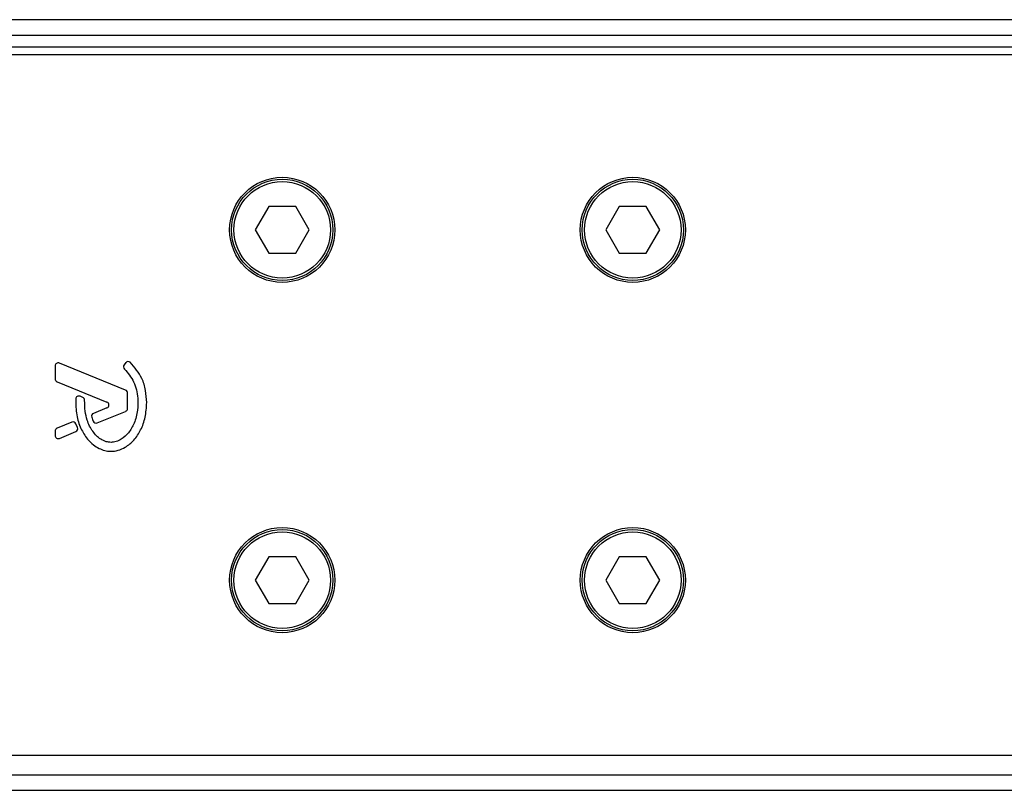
# Model space of a CAD drawing. Header units: millimetres. Extents: x 0 to 420, y 0 to 297.
# Tile 12 of 21: x 188 to 204, y 233 to 245. Entities that reach past the tile are written whole.
import ezdxf

# ---------------------------------------------------------------- set-up
doc = ezdxf.new("R2010")
doc.units = ezdxf.units.MM

msp = doc.modelspace()

# ---------------------------------------------------------------- linework, layer by layer
at = {"color": 7, "linetype": 'Continuous', "lineweight": 25}
for p, q in [((215.8016, 245.3495), (64.1984, 245.3495)), ((68.6201, 245.0968), (208.7353, 245.0968)), ((68.6201, 244.9073), (208.6992, 244.9073)), ((215.8016, 244.7809), (183.5859, 244.7809)), ((191.579, 242.3174), (191.3601, 241.9384)), ((192.0166, 242.3174), (191.579, 242.3174)), ((192.2354, 241.9384), (192.0166, 242.3174)), ((197.2641, 242.3174), (197.0453, 241.9384)), ((197.7017, 242.3174), (197.2641, 242.3174)), ((197.9205, 241.9384), (197.7017, 242.3174)), ((191.3601, 241.9384), (191.579, 241.5594)), ((192.0166, 241.5594), (192.2354, 241.9384)), ((197.0453, 241.9384), (197.2641, 241.5594)), ((197.7017, 241.5594), (197.9205, 241.9384)), ((191.579, 241.5594), (192.0166, 241.5594)), ((197.2641, 241.5594), (197.7017, 241.5594)), ((188.1152, 239.7278), (188.1152, 239.5195)), ((189.2587, 239.3361), (188.1849, 239.7746)), ((189.2612, 239.7829), (189.234, 239.7503)), ((188.1467, 239.4727), (188.9552, 239.1426)), ((188.5617, 239.2193), (188.5191, 239.2372)), ((189.2901, 239.0398), (189.2901, 239.2894)), ((188.9552, 239.049), (188.7374, 238.9601)), ((188.7976, 238.8048), (189.2587, 238.993)), ((188.3877, 238.8173), (188.1467, 238.7189)), ((188.479, 238.7303), (188.4532, 238.7905)), ((188.1152, 238.6721), (188.1152, 238.6014)), ((188.1849, 238.5546), (188.4517, 238.6636)), ((191.579, 236.6323), (191.3601, 236.2533)), ((192.0166, 236.6323), (191.579, 236.6323)), ((192.2354, 236.2533), (192.0166, 236.6323)), ((197.2641, 236.6323), (197.0453, 236.2533)), ((197.7017, 236.6323), (197.2641, 236.6323)), ((197.9205, 236.2533), (197.7017, 236.6323)), ((191.3601, 236.2533), (191.579, 235.8743)), ((192.0166, 235.8743), (192.2354, 236.2533)), ((197.0453, 236.2533), (197.2641, 235.8743)), ((197.7017, 235.8743), (197.9205, 236.2533)), ((191.579, 235.8743), (192.0166, 235.8743)), ((197.2641, 235.8743), (197.7017, 235.8743)), ((183.5859, 233.4107), (215.8016, 233.4107)), ((64.1984, 233.0949), (215.8016, 233.0949)), ((64.1984, 232.8422), (215.8016, 232.8422))]:
    msp.add_line(p, q, dxfattribs=at)
for centre, radius in [((191.7978, 241.9384), 0.8528), ((191.7978, 241.9384), 0.8212), ((191.7978, 241.9384), 0.7833), ((197.4829, 241.9384), 0.8528), ((197.4829, 241.9384), 0.8212), ((197.4829, 241.9384), 0.7833), ((191.7978, 236.2533), 0.8528), ((191.7978, 236.2533), 0.8212), ((191.7978, 236.2533), 0.7833), ((197.4829, 236.2533), 0.8528), ((197.4829, 236.2533), 0.8212), ((197.4829, 236.2533), 0.7833)]:
    msp.add_circle(centre, radius, dxfattribs=at)
for centre, start, end in [((188.1658, 239.7278), 67.79071, 180), ((189.2728, 239.7179), 140.16689, 228.97709), ((189.3, 239.7505), 48.8059, 140.16689), ((188.1658, 239.5195), 180, 247.79071), ((188.4996, 239.1905), 67.29049, 176.67135), ((188.5422, 239.1727), 0.035, 67.29049), ((189.2396, 239.2894), 0, 67.79071), ((188.9361, 239.0958), 292.20926, 67.79071), ((189.2396, 239.0398), 292.20929, 0), ((188.7565, 238.9133), 112.20926, 196.93498), ((188.1658, 238.6721), 112.20927, 180), ((188.4068, 238.7705), 23.24584, 112.20927), ((188.4326, 238.7104), 292.20926, 23.24584), ((188.7785, 238.8516), 202.3787, 292.20929), ((188.1658, 238.6014), 180, 292.20926)]:
    msp.add_arc(centre, 0.0505, start, end, dxfattribs=at)
for points, knots in [([(189.2397, 239.6798), (189.2953, 239.6139), (189.411, 239.4771), (189.4608, 239.2312), (189.4554, 239.0026), (189.4081, 238.8081), (189.3155, 238.6464), (189.2083, 238.548), (189.1078, 238.5003), (189.0358, 238.4873), (188.9814, 238.491), (188.9234, 238.5043), (188.8553, 238.5361), (188.7829, 238.5959), (188.7245, 238.6689), (188.6707, 238.754), (188.627, 238.8633), (188.5974, 239.0048), (188.5944, 239.113), (188.5928, 239.1727)], [0, 0, 0, 0, 0.1089846, 0.2264307, 0.3101322, 0.4019204, 0.479438, 0.5456937, 0.5848024, 0.6205782, 0.6379505, 0.654319, 0.6966016, 0.7328168, 0.7736417, 0.8159142, 0.8614551, 0.9236094, 1, 1, 1, 1]), ([(189.6003, 239.1347), (189.5962, 239.2008), (189.5879, 239.335), (189.5183, 239.571), (189.4035, 239.7061), (189.3333, 239.7885)], [0, 0, 0, 0, 0.2744297, 0.55715603, 1, 1, 1, 1]), ([(188.4492, 239.1935), (188.4498, 239.1064), (188.451, 238.9422), (188.5224, 238.7198), (188.6208, 238.5553), (188.7278, 238.452), (188.8234, 238.3901), (188.9022, 238.3596), (188.9663, 238.347), (189.039, 238.342), (189.1389, 238.3559), (189.2717, 238.414), (189.4023, 238.5253), (189.5119, 238.693), (189.5865, 238.9014), (189.5956, 239.0544), (189.6003, 239.1347)], [0, 0, 0, 0, 0.1173532, 0.2214132, 0.3124081, 0.3742876, 0.4213099, 0.4659831, 0.4878368, 0.509614, 0.5646082, 0.6224153, 0.7039898, 0.7931926, 0.8914433, 1, 1, 1, 1]), ([(188.7081, 238.8986), (188.7121, 238.8861), (188.7192, 238.8638), (188.7279, 238.842), (188.7318, 238.8324)], [0, 0, 0, 0, 0.55813865, 1, 1, 1, 1])]:
    msp.add_open_spline(points, degree=3, knots=knots, dxfattribs=at)

doc.saveas('drawing.dxf')
